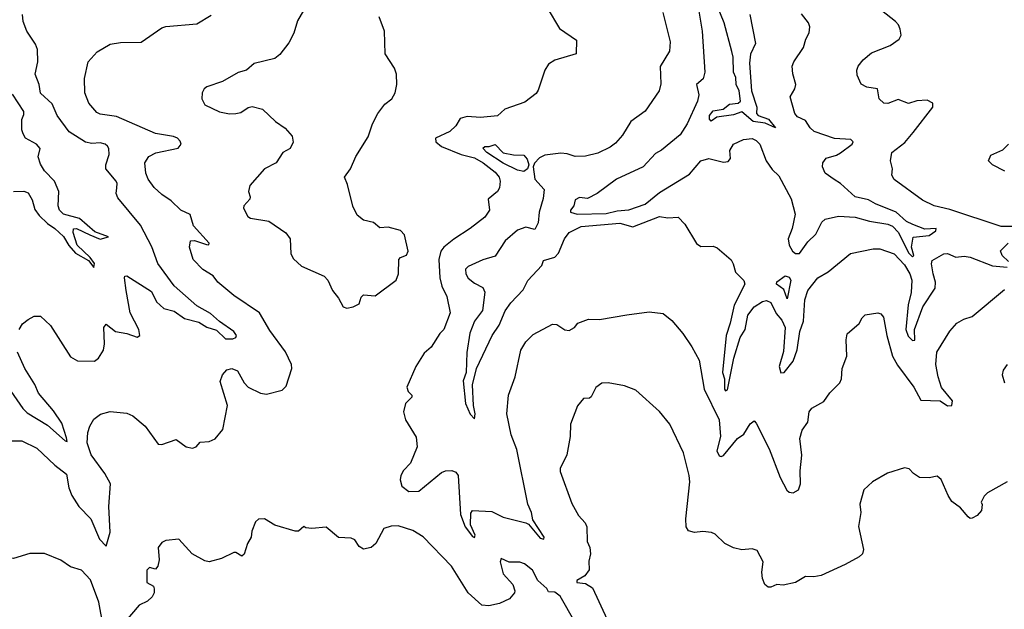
# Model space of a CAD drawing. Extents: x 1268547 to 1425625, y 515768 to 616754.
# Tile 77 of 256: x 1288435 to 1293221, y 602495 to 605360. Entities that reach past the tile are written whole.
import ezdxf

# ---------------------------------------------------------------- set-up
doc = ezdxf.new("R2010")
doc.units = 0

msp = doc.modelspace()

# ---------------------------------------------------------------- linework, layer by layer
at = {"layer": '0CON10XD'}
for points in [[(1288431.9, 603855), (1288448, 603882), (1288475, 603904), (1288505, 603920), (1288535, 603920), (1288584, 603874), (1288682, 603722), (1288715, 603701.9), (1288798.9, 603701.1), (1288818, 603715), (1288841.2, 603755), (1288846, 603785), (1288843.3, 603865), (1288855, 603880), (1288900, 603845), (1288955, 603835.6), (1289005, 603818.1), (1289018.6, 603825), (1289013.2, 603855), (1288972, 603935), (1288952.5, 604045), (1288944.3, 604105.7), (1288946.4, 604113.6), (1288955, 604115.8), (1289075, 604038.9), (1289099.8, 603989.8), (1289135, 603957.2), (1289185, 603943.9), (1289235, 603908.5), (1289305, 603889.6), (1289345, 603865.6), (1289390.7, 603850.7), (1289435, 603810), (1289471.2, 603808.8), (1289485.7, 603815), (1289489.1, 603825), (1289475, 603845.2), (1289405, 603893.5), (1289361.9, 603931.9), (1289295, 603969.1), (1289185, 604067.5), (1289106.8, 604175), (1289077.1, 604257.1), (1289021.5, 604361.5), (1288911.4, 604495), (1288903.8, 604516.2), (1288906.1, 604543.9), (1288908.8, 604565), (1288904, 604575), (1288853.8, 604635), (1288853.1, 604655), (1288869.1, 604705), (1288868, 604735), (1288861.2, 604745), (1288850, 604755), (1288825, 604762.2), (1288785, 604758.2), (1288755, 604764.5), (1288675.8, 604815.8), (1288616.1, 604895), (1288591.6, 604951.6), (1288535, 605002.5), (1288528.6, 605045), (1288510.5, 605095), (1288523.5, 605155), (1288520.6, 605215), (1288511.2, 605241.2), (1288470, 605305), (1288452.2, 605352.2), (1288448.5, 605385)], [(1289814, 605405), (1289785.5, 605355), (1289766.4, 605295), (1289742, 605248), (1289699.2, 605190.8), (1289675, 605172.5), (1289575, 605148), (1289536.7, 605115), (1289497, 605103), (1289420.3, 605059.7), (1289345, 605034), (1289332, 605025), (1289320.8, 605005), (1289320, 604975), (1289335, 604946), (1289405, 604912.9), (1289455, 604902.9), (1289485, 604904.2), (1289510, 604910), (1289545, 604933.8), (1289565, 604938), (1289615, 604926.2), (1289677.5, 604865), (1289725, 604833.8), (1289758.8, 604795), (1289763.3, 604765), (1289750, 604735), (1289714.3, 604715.7), (1289682, 604665), (1289625, 604636), (1289553.8, 604555), (1289546.2, 604525), (1289555, 604500), (1289552.7, 604487.3), (1289524.3, 604455), (1289522.9, 604445), (1289543.4, 604403.4), (1289555.8, 604395.8), (1289645, 604381.4), (1289728.8, 604325), (1289748.8, 604295), (1289752.3, 604222.3), (1289765, 604197.5), (1289805, 604162.5), (1289915, 604113.8), (1289932, 604095), (1289954.3, 604044.3), (1289985, 604006.7), (1290007.5, 603965), (1290025, 603958.8)], [(1290998, 605418), (1291058.3, 605318.3), (1291141.7, 605261.7), (1291140, 605195), (1291035, 605163.9), (1291005, 605144.5), (1290987.4, 605115), (1290955, 605018), (1290945, 605002), (1290889.8, 604960.2), (1290793.3, 604925), (1290757, 604893), (1290675, 604884.7), (1290609.9, 604889.9), (1290575, 604880.9), (1290554.8, 604845), (1290525, 604817.1), (1290456, 604785), (1290457, 604767), (1290484.6, 604744.6), (1290580, 604705), (1290645, 604689.3), (1290687.1, 604665), (1290745, 604618.8), (1290765, 604595.6), (1290770.4, 604575), (1290767.1, 604542.9), (1290757.5, 604525), (1290712.5, 604487.5), (1290717.8, 604435), (1290695, 604400), (1290625, 604345.6), (1290545, 604294.5), (1290496.5, 604255), (1290482.2, 604235), (1290472.1, 604195), (1290477.3, 604105), (1290486.9, 604065), (1290510.4, 604015), (1290526.2, 603935), (1290495.8, 603854.2), (1290476.7, 603835), (1290435, 603768.8), (1290401.1, 603738.9), (1290360, 603675), (1290316.2, 603575), (1290323, 603553), (1290340, 603535), (1290340, 603525), (1290310, 603495), (1290300, 603455), (1290310, 603415), (1290361.1, 603331.1), (1290366.5, 603285), (1290333.6, 603205), (1290300.9, 603169.1), (1290287.9, 603145), (1290284.5, 603124.5), (1290292.7, 603092.7), (1290326.7, 603066.7), (1290375, 603069.2), (1290485, 603158.9), (1290505, 603168.5), (1290535, 603170), (1290555, 603160.5), (1290565.8, 603145), (1290576.8, 602955), (1290599.3, 602895), (1290635, 602848.5), (1290645, 602843.8), (1290649.2, 602855), (1290625.2, 602905.2), (1290627.7, 602962.3), (1290635, 602975.6), (1290730.1, 602970.1), (1290785, 602942), (1290894.6, 602914.6), (1290907.8, 602907.8), (1290965, 602841.1), (1290982.5, 602835), (1290984.6, 602845), (1290929.4, 602929.4), (1290923.1, 602965), (1290904.1, 603005.9), (1290851.1, 603271.1), (1290823, 603343), (1290801.9, 603445), (1290810, 603535), (1290843.1, 603625), (1290870, 603755), (1290894.6, 603795.4), (1290929.8, 603830.2), (1291025, 603880), (1291045, 603879.4), (1291085, 603853.1), (1291105, 603849.2), (1291131.2, 603865), (1291147.5, 603885), (1291200, 603905), (1291253.6, 603903.6), (1291385, 603926.4), (1291495, 603940), (1291561.7, 603931.7), (1291605, 603898.8), (1291658, 603835), (1291700.9, 603770.9), (1291737.5, 603705), (1291762, 603565), (1291835.3, 603415), (1291840.6, 603335), (1291823.3, 603265), (1291835, 603241.4), (1291845, 603237.2), (1291855, 603242.5), (1291922.9, 603325), (1291954.1, 603345.9), (1291985, 603396.7), (1292005, 603410), (1292015, 603400), (1292078.2, 603275), (1292131.1, 603135), (1292163.9, 603073.9), (1292175, 603063.8), (1292195, 603060.2), (1292219.6, 603075), (1292230, 603105), (1292228.2, 603168.2), (1292235.8, 603244.2), (1292226.1, 603325), (1292238.2, 603365), (1292266.2, 603405), (1292271.5, 603455), (1292285, 603472.5), (1292343.8, 603505), (1292372.6, 603547.4), (1292421.4, 603595), (1292429.4, 603615), (1292432.9, 603665), (1292454.3, 603725), (1292452.2, 603805), (1292457, 603833), (1292515, 603883.8), (1292529.3, 603910.7), (1292545, 603925.7), (1292605, 603936.2), (1292620.7, 603930.7), (1292633.3, 603915), (1292648.8, 603825), (1292676.8, 603725), (1292701.6, 603681.6), (1292781.4, 603575), (1292815, 603511.5), (1292908.2, 603508.2), (1292945, 603483.4), (1292965, 603485.6), (1292968.3, 603508.3), (1292915, 603573.1), (1292898.5, 603625), (1292888.2, 603685), (1292893.3, 603745), (1292955, 603846), (1292989.2, 603885), (1293023.8, 603905), (1293065, 603918), (1293221.7, 604048.3)], [(1291561.2, 605395), (1291596.4, 605253.6), (1291592.8, 605207.2), (1291547, 605133), (1291551.1, 605048.9), (1291543.3, 605015), (1291474.5, 604915.5), (1291405, 604865.7), (1291365, 604798.6), (1291330.4, 604759.6), (1291305, 604740.7), (1291245, 604712.4), (1291185, 604696.8), (1291135, 604695.9), (1291095, 604708.7), (1291065, 604710.9), (1290987.3, 604702.7), (1290961.1, 604688.9), (1290936.5, 604663.5), (1290931.1, 604645), (1290938.8, 604585), (1290984.5, 604535), (1290978.3, 604491.7), (1290959.3, 604425), (1290955, 604373.3), (1290939.2, 604340.8), (1290895, 604351.5), (1290855, 604336.8), (1290793.8, 604285), (1290745, 604211.5), (1290685, 604192.7), (1290615, 604160.9), (1290601.9, 604148.1), (1290602.4, 604125), (1290614, 604104), (1290645, 604079.1), (1290685, 604059.4), (1290695.3, 604035.3), (1290683.4, 603946.6), (1290645.5, 603895), (1290622.6, 603837.4), (1290607.7, 603742.3), (1290604.7, 603645), (1290590, 603605), (1290602.3, 603495), (1290625, 603443.6), (1290645, 603420), (1290649.2, 603445), (1290639.7, 603485), (1290634.8, 603585), (1290655.4, 603665.4), (1290731.4, 603825), (1290765, 603876), (1290795, 603944.6), (1290821.4, 603985), (1290882.2, 604047.8), (1290905, 604093.3), (1290972, 604165), (1290980.7, 604189.3), (1291035, 604206.7), (1291053.3, 604225), (1291083.3, 604295), (1291105, 604326), (1291163.3, 604355), (1291352.2, 604372.2), (1291415, 604354), (1291545, 604403.8), (1291585, 604397.8), (1291635, 604400), (1291666.9, 604366.9), (1291725, 604271.9), (1291745, 604258.6), (1291805, 604260), (1291825, 604251.2), (1291893, 604193), (1291903, 604173), (1291913.9, 604133.9), (1291955, 604092.5), (1291960, 604075), (1291907.1, 603972.9), (1291888.8, 603885), (1291869.1, 603825), (1291850, 603645), (1291860, 603615), (1291859.7, 603565), (1291865, 603557.1), (1291875, 603562.2), (1291906.2, 603715), (1291937.1, 603815), (1291961.4, 603855), (1291974.2, 603925), (1292004, 603965), (1292045, 603990.7), (1292065, 603995.7), (1292085, 603985.6), (1292112.3, 603932.3), (1292139.6, 603899.6), (1292154.8, 603865), (1292147.5, 603747.5), (1292126.6, 603675), (1292133.9, 603643.9), (1292150, 603645), (1292195, 603700), (1292213.8, 603756.2), (1292227.3, 603845), (1292244.2, 603895), (1292250.9, 603999.1), (1292265.8, 604044.2), (1292314, 604105), (1292364.5, 604135.5), (1292473.3, 604223.3), (1292582.5, 604247.5), (1292615, 604246.5), (1292685, 604222.5), (1292735, 604168.9), (1292761.9, 604125), (1292770.7, 604095), (1292768, 604035), (1292753.8, 603975), (1292741.9, 603855), (1292752.7, 603822.7), (1292775, 603801.2), (1292785, 603802.5), (1292783.8, 603855), (1292824.5, 603965.5), (1292884.1, 604055.9), (1292885.3, 604085), (1292874.8, 604124.8), (1292866.7, 604173.3), (1292870.3, 604189.7), (1292927, 604223), (1292945, 604223.3), (1292985, 604206.9), (1293025, 604210.3), (1293055, 604205.6), (1293163.5, 604163.5), (1293235, 604157.7)], [(1291731.9, 605421.9), (1291751.8, 605305), (1291764.5, 605105), (1291756.5, 605073.5), (1291724.4, 605045), (1291735.4, 604995), (1291730, 604965), (1291679.4, 604855), (1291645, 604800), (1291555, 604726.5), (1291525, 604710.8), (1291465.3, 604644.7), (1291334.7, 604585.3), (1291240.8, 604515), (1291195, 604490.6), (1291155, 604496.7), (1291134.6, 604485), (1291128.2, 604455), (1291111.8, 604435), (1291111.4, 604425), (1291145, 604415.7), (1291285, 604418.2), (1291338.7, 604431.3), (1291395, 604436.5), (1291475, 604463.5), (1291545, 604519.8), (1291689.7, 604610.3), (1291745, 604674.5), (1291785, 604685.3), (1291855, 604668.1), (1291878.3, 604671.7), (1291888.9, 604685), (1291885.7, 604725), (1291904.2, 604755), (1291952.5, 604777.5), (1291995, 604782.5), (1292015, 604773.8), (1292032, 604755), (1292063.7, 604673.7), (1292091.6, 604631.6), (1292125, 604601.5), (1292185, 604490.4), (1292203.9, 604415), (1292188.7, 604345), (1292170.2, 604295), (1292174.7, 604264.7), (1292191.6, 604235), (1292205, 604223.9), (1292225, 604224.3), (1292265, 604280.5), (1292305, 604318.1), (1292334, 604376), (1292349.5, 604390.5), (1292413.9, 604406.1), (1292495, 604401), (1292565, 604380.7), (1292655, 604366.2), (1292676.7, 604356.7), (1292706.2, 604326.2), (1292755, 604227.1), (1292775, 604207.7), (1292780.9, 604215), (1292769.6, 604255), (1292777.1, 604302.9), (1292855, 604311.6), (1292887.5, 604335), (1292890, 604345), (1292835, 604342.9), (1292775.6, 604365), (1292745, 604380), (1292695, 604425.2), (1292594.7, 604464.7), (1292560, 604485), (1292495, 604499.2), (1292425, 604564.6), (1292394.3, 604584.3), (1292349.6, 604615), (1292336.8, 604645), (1292337.7, 604665), (1292355, 604686.9), (1292405, 604701.6), (1292425, 604713.4), (1292480.6, 604755), (1292486, 604766), (1292475, 604778), (1292395, 604782.9), (1292297, 604817), (1292276.2, 604835), (1292255, 604871.2), (1292215, 604888), (1292203.1, 604905), (1292179.4, 604985), (1292203.1, 605025), (1292207.1, 605045), (1292192.6, 605097.4), (1292190, 605135), (1292196.9, 605155), (1292244.2, 605225), (1292255.7, 605265), (1292272.8, 605297.2), (1292275.5, 605325), (1292268.2, 605345), (1292235, 605389.2)], [(1291983.7, 605385), (1292010.8, 605245), (1291987.4, 605192.6), (1291981.2, 605148.8), (1291992.2, 605015), (1292018.2, 604935), (1292016.5, 604905), (1292024.8, 604894.8), (1292075, 604876.2), (1292108.8, 604835), (1292057.7, 604857.7), (1292000.6, 604865), (1291945, 604912.7), (1291905, 604897.3), (1291823.5, 604886.5), (1291795, 604867.1), (1291787.3, 604877.3), (1291787.6, 604895), (1291805, 604917.9), (1291853.9, 604926.1), (1291885, 604949.3), (1291926.7, 604955), (1291938.2, 604965), (1291931.1, 605015), (1291917.7, 605045), (1291915, 605080), (1291904, 605105), (1291902.3, 605177.7), (1291895.4, 605205.4), (1291858.2, 605345), (1291826.2, 605425)], [(1293265, 604355.5), (1293205, 604354.6), (1292955, 604438.5), (1292880, 604455), (1292823.2, 604483.2), (1292685, 604584.3), (1292674.4, 604605), (1292677.5, 604635), (1292667.1, 604675), (1292674.5, 604715), (1292736.4, 604763.6), (1292778, 604812), (1292872.5, 604935), (1292872.5, 604955), (1292845, 604970), (1292795, 604966.7), (1292755, 604953.3), (1292705, 604972), (1292655, 604953.1), (1292635, 604954.4), (1292612.5, 604975), (1292604, 605024), (1292552.1, 605032.1), (1292525, 605046.7), (1292505, 605090), (1292503.1, 605115), (1292510.8, 605135), (1292535, 605166), (1292575, 605199.4), (1292665, 605234.3), (1292709.2, 605265), (1292718.6, 605285), (1292714.2, 605314.2), (1292705.7, 605335.7), (1292691.2, 605351.2), (1292624.3, 605405)], [(1289096.4, 604713.6), (1289205, 604735.6), (1289219.5, 604755), (1289215, 604770.8), (1289200.8, 604785), (1289182.4, 604792.4), (1289095, 604807.1), (1288905, 604889.6), (1288825, 604901.1), (1288808.8, 604908.8), (1288770, 604955), (1288751.8, 605005), (1288750, 605075), (1288766.9, 605155), (1288811.2, 605205), (1288875, 605241.8), (1288925, 605248.9), (1289025, 605250.5), (1289125, 605320.8), (1289145, 605328), (1289295, 605340), (1289365, 605382)], [(1290025, 603958.8), (1290055, 603964.3), (1290085, 603980), (1290095, 604012.5), (1290105, 604023.3), (1290162.5, 604017.5), (1290263.8, 604095), (1290275.7, 604125), (1290278, 604195), (1290285, 604203.8), (1290314.4, 604215.6), (1290322.9, 604235), (1290305.8, 604315), (1290285.6, 604335.6), (1290225, 604352.5), (1290185, 604348.8), (1290154.5, 604374.5), (1290105, 604386), (1290075, 604410), (1290054.2, 604454.2), (1290028.6, 604558.6), (1290014, 604595), (1290042.5, 604635), (1290069.2, 604695), (1290128.3, 604791.7), (1290150, 604855), (1290175.8, 604905), (1290210.2, 604949.8), (1290243.8, 604975), (1290260, 605005), (1290268, 605045), (1290266.2, 605095), (1290256.2, 605125), (1290210.5, 605195), (1290208.1, 605305), (1290181.8, 605375)], [(1288404.2, 604525.8), (1288455, 604527.8), (1288475, 604519.2), (1288494.7, 604485), (1288508.3, 604438.3), (1288529.5, 604409.5), (1288569.1, 604369.1), (1288605, 604345.8), (1288646.9, 604306.9), (1288673.2, 604263.2), (1288705, 604225.7), (1288769.7, 604189.7), (1288795, 604156), (1288797.7, 604175), (1288777.4, 604205), (1288714.1, 604264.1), (1288693.7, 604326.3), (1288696.4, 604343.6), (1288711.2, 604345), (1288775, 604314.5), (1288825, 604294.3), (1288866, 604305), (1288799.1, 604329.1), (1288725, 604394), (1288648, 604415), (1288627.3, 604435), (1288622.3, 604455), (1288625.4, 604525.4), (1288603.5, 604575), (1288555.4, 604625.4), (1288535, 604658.8), (1288524.6, 604694.6), (1288534.6, 604735), (1288516.9, 604755), (1288462.5, 604785), (1288450.8, 604805), (1288444.2, 604825), (1288444.2, 604875.8), (1288455, 604900), (1288454.2, 604915), (1288399.2, 604999.2)], [(1290885, 604623.3), (1290855, 604629.8), (1290785, 604662.6), (1290705.9, 604715), (1290685, 604736), (1290695, 604743.8), (1290716.7, 604743.3), (1290745, 604754.6), (1290785, 604713.5), (1290835, 604703.5), (1290885, 604702.1), (1290902, 604682), (1290908.9, 604655), (1290902.2, 604635), (1290885, 604623.3)], [(1293222.5, 604625), (1293162.5, 604655), (1293143.9, 604673.9), (1293155, 604702.5), (1293212.9, 604727.1), (1293241.2, 604755)], [(1288395, 603314), (1288445, 603314.3), (1288518.3, 603278.3), (1288604.6, 603194.6), (1288662, 603152), (1288673.1, 603085), (1288687.5, 603047.5), (1288722.5, 602995), (1288780, 602935), (1288822.9, 602835), (1288855, 602801.2), (1288875, 602870), (1288868.3, 602995), (1288875.4, 603104.6), (1288848.2, 603155), (1288781.8, 603245), (1288763, 603303), (1288766.4, 603353.6), (1288775.4, 603385), (1288795, 603419.4), (1288827.3, 603442.7), (1288874.6, 603455.4), (1288955, 603448.5), (1288985, 603434.5), (1289044, 603384), (1289107.5, 603297.5), (1289125, 603295.6), (1289195, 603319.2), (1289244, 603285), (1289275, 603277.8), (1289292, 603285), (1289312.3, 603307.7), (1289355, 603310), (1289385, 603323.8), (1289421.7, 603368.3), (1289444.2, 603485), (1289408.8, 603601.2), (1289420, 603635), (1289441.2, 603658.8), (1289465, 603665.8), (1289493, 603653), (1289526, 603595), (1289545, 603574), (1289604.5, 603544.5), (1289635, 603541.1), (1289709.7, 603560.3), (1289730.6, 603579.4), (1289758.1, 603665), (1289755.8, 603685), (1289726.3, 603746.3), (1289649.8, 603849.8), (1289600.8, 603935), (1289475, 604019.6), (1289398.1, 604085), (1289374.2, 604115), (1289325, 604146.2), (1289277.7, 604195), (1289259.6, 604255), (1289264.2, 604285), (1289285, 604287.7), (1289342.7, 604267.3), (1289353.3, 604266.7), (1289355.7, 604275), (1289279, 604359), (1289263.8, 604413.8), (1289217.5, 604435), (1289170.3, 604480.3), (1289125, 604510), (1289088.5, 604545), (1289058.6, 604585), (1289047.5, 604615), (1289042.5, 604665), (1289062.9, 604695), (1289096.4, 604713.6)], [(1293240.3, 604185), (1293210.8, 604215), (1293202.4, 604237.6), (1293239.2, 604275)], [(1292165, 604003.5), (1292148.9, 604048.9), (1292113.7, 604075), (1292115, 604086.1), (1292155, 604114.7), (1292175, 604108.8), (1292183.2, 604095), (1292165, 604003.5)], [(1288345, 603623.2), (1288450.4, 603470.4), (1288470.1, 603450.1), (1288569.5, 603389.5), (1288655, 603313.5), (1288665, 603310), (1288662.7, 603327.3), (1288639.5, 603399.5), (1288599, 603459), (1288526.6, 603545), (1288507.8, 603587.8), (1288459.1, 603665), (1288423.1, 603745)], [(1293235, 603683.8), (1293215, 603657.5), (1293210, 603635), (1293220.8, 603595)], [(1293235, 603113.6), (1293139.3, 603060.7), (1293122.5, 603045), (1293107.5, 603015), (1293113.6, 603003.6), (1293110, 602975), (1293089.1, 602950.9), (1293065, 602938), (1293055, 602936.2), (1293045, 602943.8), (1293007.7, 602987.7), (1292965, 603019.4), (1292947.1, 603047.1), (1292913.8, 603125), (1292895, 603142.4), (1292855, 603133.3), (1292808.8, 603135), (1292778.6, 603155), (1292757.7, 603177.7), (1292735, 603182.8), (1292653.2, 603156.8), (1292579.2, 603115), (1292538, 603075), (1292517.8, 603005), (1292522.9, 602965), (1292512.2, 602897.8), (1292535.4, 602785.4), (1292531.4, 602765), (1292515, 602749.1), (1292447.7, 602712.3), (1292331, 602659), (1292295, 602651.9), (1292255, 602654), (1292205.6, 602624.4), (1292145, 602611.7), (1292115, 602614.7), (1292085, 602602.1), (1292073, 602603), (1292056.7, 602615), (1292045.6, 602645), (1292042.2, 602675), (1292048.8, 602725), (1292019.8, 602779.8), (1291995, 602788.8), (1291944.2, 602784.2), (1291905, 602793.5), (1291861.9, 602815), (1291815, 602860), (1291798, 602868), (1291755, 602872.5), (1291715, 602868.2), (1291685, 602876), (1291674.2, 602895), (1291672.5, 602935), (1291692.5, 603115), (1291689.2, 603145), (1291660.8, 603255), (1291595, 603393.8), (1291545, 603456), (1291429.1, 603559.1), (1291375, 603581.2), (1291295, 603596), (1291265, 603593.8), (1291235, 603573.3), (1291212.7, 603527.3), (1291205, 603521.2), (1291175, 603520), (1291146.1, 603483.9), (1291111.2, 603395), (1291110, 603335), (1291093.8, 603245), (1291061.5, 603178.5), (1291061.1, 603165), (1291118.9, 603008.9), (1291150.3, 602950.3), (1291183.8, 602915), (1291191.2, 602895), (1291192.9, 602825), (1291205.4, 602795.4), (1291209.6, 602765), (1291201.3, 602728.7), (1291202.9, 602687.1), (1291182.3, 602657.7), (1291143.3, 602635), (1291143.3, 602625), (1291185, 602620), (1291218.6, 602598.6), (1291290, 602445)], [(1291135, 602430), (1291061.7, 602558.3), (1291035, 602577.5), (1291005, 602580), (1290996.4, 602596.4), (1290953.9, 602633.9), (1290926.7, 602685), (1290888.6, 602715), (1290865, 602723.1), (1290813.9, 602723.9), (1290775, 602741.2), (1290770, 602725), (1290785, 602666.7), (1290831.2, 602615), (1290842, 602585), (1290840, 602575), (1290814.7, 602545.3), (1290767, 602523), (1290715, 602512.3), (1290680.6, 602515), (1290614.7, 602574.7), (1290533.1, 602705), (1290395, 602846.2), (1290345, 602877.1), (1290275, 602900), (1290240.7, 602899.3), (1290205, 602887.5), (1290165, 602813.8), (1290142.5, 602795), (1290105, 602786.2), (1290085, 602800), (1290062.9, 602832.9), (1290045, 602840), (1289985, 602844.3), (1289925, 602893.3), (1289855, 602886.7), (1289825, 602890), (1289815, 602897.5), (1289790, 602875), (1289773.9, 602873.9), (1289675, 602904), (1289625, 602933.8), (1289595, 602933.3), (1289580, 602920), (1289562.9, 602875), (1289560, 602845), (1289542, 602815), (1289525, 602762.5), (1289515, 602752.5), (1289485, 602771.2), (1289475, 602771.2), (1289415, 602741.2), (1289355, 602726), (1289335, 602730), (1289273.3, 602765), (1289207.5, 602835), (1289145, 602828.6), (1289125, 602819.4), (1289107.1, 602795), (1289112.5, 602735), (1289105.9, 602704.1), (1289095, 602690), (1289065, 602697.5), (1289052.5, 602685), (1289053.3, 602625), (1289085, 602607.5), (1289088.8, 602595), (1289088, 602575), (1289078, 602555), (1289056.2, 602535), (1289015, 602514.2), (1288950.7, 602439.3)], [(1288840.5, 602415), (1288818.7, 602528.7), (1288778.5, 602638.5), (1288735, 602684.2), (1288681.9, 602701.9), (1288635, 602734), (1288555, 602766.2), (1288484.2, 602765.8), (1288405, 602741.2), (1288364.1, 602744.1), (1288335, 602734.3), (1288314.5, 602715), (1288296.9, 602615), (1288275, 602567.1), (1288232.9, 602507.1), (1288212.2, 602427.8)]]:
    msp.add_lwpolyline(points, dxfattribs=at)

doc.saveas('drawing.dxf')
